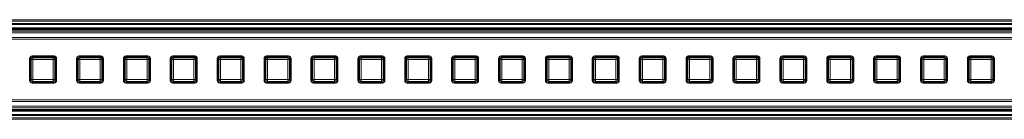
# Model space of a CAD drawing. Header units: millimetres. Extents: x -1079 to 3821, y 211 to 861.
# Tile 16 of 26: x 372 to 664, y 830 to 860. Entities that reach past the tile are written whole.
import ezdxf

# ---------------------------------------------------------------- set-up
doc = ezdxf.new("R2010")
doc.units = ezdxf.units.MM

# ---------------------------------------------------------------- blocks, each defined once
blk = doc.blocks.new('Drawing View1')
at = {"color": 7, "linetype": 'Continuous', "lineweight": 18}
for p, q in [((1850, 0.97), (50, 0.97)), ((1850, 0.58), (50, 0.58)), ((1950, -2.47), (-50, -2.47)), ((1948, -0.12), (-48, -0.12)), ((1948, -0.18), (-48, -0.18)), ((1948, -1.4), (-48, -1.4)), ((1948, -1.57), (-48, -1.57)), ((1948, -1.75), (-48, -1.75)), ((1948, -1.99), (-48, -1.99)), ((1872.41, -0.24), (27.59, -0.24)), ((1872.19, -0.46), (27.81, -0.46)), ((1950, -2.93), (-50, -2.93)), ((1950, -4.34), (-50, -4.34)), ((1950, -4.77), (-50, -4.77)), ((1077.94, -10.53), (1077.94, -17.03)), ((1078.44, -10.77), (1078.19, -10.53)), ((1078.19, -10.53), (1078.19, -17.04)), ((1078.44, -16.79), (1078.44, -10.77)), ((1078.93, -10.77), (1078.44, -10.77)), ((1085.19, -9.78), (1078.69, -9.78)), ((1078.69, -10.03), (1078.93, -10.28)), ((1085.2, -10.03), (1078.69, -10.03)), ((1078.93, -10.77), (1078.93, -10.28)), ((1078.93, -10.28), (1084.95, -10.28)), ((1084.95, -10.77), (1078.93, -10.77)), ((1078.93, -10.77), (1078.93, -16.79)), ((1084.95, -10.28), (1085.2, -10.03)), ((1084.95, -10.77), (1084.95, -10.28)), ((1084.95, -16.79), (1084.95, -10.77)), ((1084.95, -10.77), (1085.45, -10.77)), ((1085.69, -10.53), (1085.45, -10.77)), ((1085.45, -10.77), (1085.45, -16.79)), ((1085.69, -17.04), (1085.69, -10.53)), ((1085.94, -17.03), (1085.94, -10.53)), ((1091.83, -10.53), (1091.83, -17.03)), ((1092.33, -10.77), (1092.08, -10.53)), ((1092.08, -10.53), (1092.08, -17.04)), ((1092.82, -10.77), (1092.33, -10.77)), ((1092.33, -16.79), (1092.33, -10.77)), ((1099.08, -9.78), (1092.58, -9.78)), ((1092.58, -10.03), (1092.82, -10.28)), ((1099.09, -10.03), (1092.58, -10.03)), ((1092.82, -10.77), (1092.82, -10.28)), ((1092.82, -10.28), (1098.84, -10.28)), ((1098.84, -10.77), (1092.82, -10.77)), ((1092.82, -10.77), (1092.82, -16.79)), ((1098.84, -10.28), (1099.09, -10.03)), ((1098.84, -10.77), (1098.84, -10.28)), ((1098.84, -16.79), (1098.84, -10.77)), ((1098.84, -10.77), (1099.34, -10.77)), ((1099.58, -10.53), (1099.34, -10.77)), ((1099.34, -10.77), (1099.34, -16.79)), ((1099.58, -17.04), (1099.58, -10.53)), ((1099.83, -17.03), (1099.83, -10.53)), ((1105.72, -10.53), (1105.72, -17.03)), ((1106.22, -10.77), (1105.97, -10.53)), ((1105.97, -10.53), (1105.97, -17.04)), ((1106.71, -10.77), (1106.22, -10.77)), ((1106.22, -16.79), (1106.22, -10.77)), ((1112.97, -9.78), (1106.47, -9.78)), ((1106.47, -10.03), (1106.71, -10.28)), ((1112.98, -10.03), (1106.47, -10.03)), ((1106.71, -10.77), (1106.71, -10.28)), ((1106.71, -10.28), (1112.73, -10.28)), ((1106.71, -10.77), (1106.71, -16.79)), ((1112.73, -10.77), (1106.71, -10.77)), ((1112.73, -10.28), (1112.98, -10.03)), ((1112.73, -10.77), (1112.73, -10.28)), ((1112.73, -16.79), (1112.73, -10.77)), ((1112.73, -10.77), (1113.23, -10.77)), ((1113.47, -10.53), (1113.23, -10.77)), ((1113.23, -10.77), (1113.23, -16.79)), ((1113.47, -17.04), (1113.47, -10.53)), ((1113.72, -17.03), (1113.72, -10.53)), ((1119.61, -10.53), (1119.61, -17.03)), ((1120.11, -10.77), (1119.86, -10.53)), ((1119.86, -10.53), (1119.86, -17.04)), ((1120.6, -10.77), (1120.11, -10.77)), ((1120.11, -16.79), (1120.11, -10.77)), ((1126.86, -9.78), (1120.36, -9.78)), ((1120.36, -10.03), (1120.6, -10.28)), ((1126.87, -10.03), (1120.36, -10.03)), ((1120.6, -10.77), (1120.6, -10.28)), ((1120.6, -10.28), (1126.62, -10.28)), ((1126.62, -10.77), (1120.6, -10.77)), ((1120.6, -10.77), (1120.6, -16.79)), ((1126.62, -10.28), (1126.87, -10.03)), ((1126.62, -10.77), (1126.62, -10.28)), ((1126.62, -16.79), (1126.62, -10.77)), ((1126.62, -10.77), (1127.12, -10.77)), ((1127.36, -10.53), (1127.12, -10.77)), ((1127.12, -10.77), (1127.12, -16.79)), ((1127.36, -17.04), (1127.36, -10.53)), ((1127.61, -17.03), (1127.61, -10.53)), ((1133.5, -10.53), (1133.5, -17.03)), ((1133.99, -10.77), (1133.75, -10.53)), ((1133.75, -10.53), (1133.75, -17.04)), ((1133.99, -16.79), (1133.99, -10.77)), ((1134.49, -10.77), (1133.99, -10.77)), ((1140.75, -9.78), (1134.25, -9.78)), ((1134.25, -10.03), (1134.49, -10.28)), ((1140.75, -10.03), (1134.25, -10.03)), ((1134.49, -10.77), (1134.49, -10.28)), ((1134.49, -10.28), (1140.51, -10.28)), ((1134.49, -10.77), (1134.49, -16.79)), ((1140.51, -10.77), (1134.49, -10.77)), ((1140.51, -10.28), (1140.75, -10.03)), ((1140.51, -10.77), (1140.51, -10.28)), ((1140.51, -16.79), (1140.51, -10.77)), ((1140.51, -10.77), (1141.01, -10.77)), ((1141.25, -10.53), (1141.01, -10.77)), ((1141.01, -10.77), (1141.01, -16.79)), ((1141.25, -17.04), (1141.25, -10.53)), ((1141.5, -17.03), (1141.5, -10.53)), ((1147.39, -10.53), (1147.39, -17.03)), ((1147.88, -10.77), (1147.64, -10.53)), ((1147.64, -10.53), (1147.64, -17.04)), ((1147.88, -16.79), (1147.88, -10.77)), ((1148.38, -10.77), (1147.88, -10.77)), ((1148.13, -10.03), (1148.38, -10.28)), ((1154.64, -10.03), (1148.13, -10.03)), ((1154.64, -9.78), (1148.14, -9.78)), ((1148.38, -10.77), (1148.38, -10.28)), ((1148.38, -10.28), (1154.4, -10.28)), ((1154.4, -10.77), (1148.38, -10.77)), ((1148.38, -10.77), (1148.38, -16.79)), ((1154.4, -10.28), (1154.64, -10.03)), ((1154.4, -10.77), (1154.4, -10.28)), ((1154.4, -16.79), (1154.4, -10.77)), ((1154.4, -10.77), (1154.89, -10.77)), ((1155.14, -10.53), (1154.89, -10.77)), ((1154.89, -10.77), (1154.89, -16.79)), ((1155.14, -17.04), (1155.14, -10.53)), ((1155.39, -17.03), (1155.39, -10.53)), ((1161.28, -10.53), (1161.28, -17.03)), ((1161.77, -10.77), (1161.53, -10.53)), ((1161.53, -10.53), (1161.53, -17.04)), ((1161.77, -16.79), (1161.77, -10.77)), ((1162.27, -10.77), (1161.77, -10.77)), ((1162.02, -10.03), (1162.27, -10.28)), ((1168.53, -10.03), (1162.02, -10.03)), ((1168.53, -9.78), (1162.03, -9.78)), ((1162.27, -10.77), (1162.27, -10.28)), ((1162.27, -10.28), (1168.29, -10.28)), ((1168.29, -10.77), (1162.27, -10.77)), ((1162.27, -10.77), (1162.27, -16.79)), ((1168.29, -10.28), (1168.53, -10.03)), ((1168.29, -10.77), (1168.29, -10.28)), ((1168.29, -16.79), (1168.29, -10.77)), ((1168.29, -10.77), (1168.78, -10.77)), ((1169.03, -10.53), (1168.78, -10.77)), ((1168.78, -10.77), (1168.78, -16.79)), ((1169.03, -17.04), (1169.03, -10.53)), ((1169.28, -17.03), (1169.28, -10.53)), ((1175.17, -10.53), (1175.17, -17.03)), ((1175.66, -10.77), (1175.42, -10.53)), ((1175.42, -10.53), (1175.42, -17.04)), ((1176.16, -10.77), (1175.66, -10.77)), ((1175.66, -16.79), (1175.66, -10.77)), ((1175.91, -10.03), (1176.16, -10.28)), ((1182.42, -10.03), (1175.91, -10.03)), ((1182.42, -9.78), (1175.92, -9.78)), ((1176.16, -10.77), (1176.16, -10.28)), ((1176.16, -10.28), (1182.18, -10.28)), ((1182.18, -10.77), (1176.16, -10.77)), ((1176.16, -10.77), (1176.16, -16.79)), ((1182.18, -10.28), (1182.42, -10.03)), ((1182.18, -10.77), (1182.18, -10.28)), ((1182.18, -16.79), (1182.18, -10.77)), ((1182.18, -10.77), (1182.67, -10.77)), ((1182.92, -10.53), (1182.67, -10.77)), ((1182.67, -10.77), (1182.67, -16.79)), ((1182.92, -17.04), (1182.92, -10.53)), ((1183.17, -17.03), (1183.17, -10.53)), ((1189.06, -10.53), (1189.06, -17.03)), ((1189.55, -10.77), (1189.31, -10.53)), ((1189.31, -10.53), (1189.31, -17.04)), ((1189.55, -16.79), (1189.55, -10.77)), ((1190.05, -10.77), (1189.55, -10.77)), ((1189.8, -10.03), (1190.05, -10.28)), ((1196.31, -10.03), (1189.8, -10.03)), ((1196.31, -9.78), (1189.81, -9.78)), ((1190.05, -10.77), (1190.05, -10.28)), ((1190.05, -10.28), (1196.07, -10.28)), ((1190.05, -10.77), (1190.05, -16.79)), ((1196.07, -10.77), (1190.05, -10.77)), ((1196.07, -10.28), (1196.31, -10.03)), ((1196.07, -10.77), (1196.07, -10.28)), ((1196.07, -16.79), (1196.07, -10.77)), ((1196.07, -10.77), (1196.56, -10.77)), ((1196.81, -10.53), (1196.56, -10.77)), ((1196.56, -10.77), (1196.56, -16.79)), ((1196.81, -17.04), (1196.81, -10.53)), ((1197.06, -17.03), (1197.06, -10.53)), ((1202.94, -10.53), (1202.94, -17.03)), ((1203.44, -10.77), (1203.19, -10.53)), ((1203.19, -10.53), (1203.19, -17.04)), ((1203.44, -16.79), (1203.44, -10.77)), ((1203.93, -10.77), (1203.44, -10.77)), ((1210.19, -9.78), (1203.69, -9.78)), ((1203.69, -10.03), (1203.93, -10.28)), ((1210.2, -10.03), (1203.69, -10.03)), ((1203.93, -10.77), (1203.93, -10.28)), ((1203.93, -10.28), (1209.95, -10.28)), ((1203.93, -10.77), (1203.93, -16.79)), ((1209.95, -10.77), (1203.93, -10.77)), ((1209.95, -10.28), (1210.2, -10.03)), ((1209.95, -10.77), (1209.95, -10.28)), ((1209.95, -16.79), (1209.95, -10.77)), ((1209.95, -10.77), (1210.45, -10.77)), ((1210.69, -10.53), (1210.45, -10.77)), ((1210.45, -10.77), (1210.45, -16.79)), ((1210.69, -17.04), (1210.69, -10.53)), ((1210.94, -17.03), (1210.94, -10.53)), ((1216.83, -10.53), (1216.83, -17.03)), ((1217.33, -10.77), (1217.08, -10.53)), ((1217.08, -10.53), (1217.08, -17.04)), ((1217.82, -10.77), (1217.33, -10.77)), ((1217.33, -16.79), (1217.33, -10.77)), ((1224.08, -9.78), (1217.58, -9.78)), ((1217.58, -10.03), (1217.82, -10.28)), ((1224.09, -10.03), (1217.58, -10.03)), ((1217.82, -10.77), (1217.82, -10.28)), ((1217.82, -10.28), (1223.84, -10.28)), ((1223.84, -10.77), (1217.82, -10.77)), ((1217.82, -10.77), (1217.82, -16.79)), ((1223.84, -10.28), (1224.09, -10.03)), ((1223.84, -10.77), (1223.84, -10.28)), ((1223.84, -16.79), (1223.84, -10.77)), ((1223.84, -10.77), (1224.34, -10.77)), ((1224.58, -10.53), (1224.34, -10.77)), ((1224.34, -10.77), (1224.34, -16.79)), ((1224.58, -17.04), (1224.58, -10.53)), ((1224.83, -17.03), (1224.83, -10.53)), ((1230.72, -10.53), (1230.72, -17.03)), ((1231.22, -10.77), (1230.97, -10.53)), ((1230.97, -10.53), (1230.97, -17.04)), ((1231.22, -16.79), (1231.22, -10.77)), ((1231.71, -10.77), (1231.22, -10.77)), ((1237.97, -9.78), (1231.47, -9.78)), ((1231.47, -10.03), (1231.71, -10.28)), ((1237.98, -10.03), (1231.47, -10.03)), ((1231.71, -10.77), (1231.71, -10.28)), ((1231.71, -10.28), (1237.73, -10.28)), ((1237.73, -10.77), (1231.71, -10.77)), ((1231.71, -10.77), (1231.71, -16.79)), ((1237.73, -10.28), (1237.98, -10.03)), ((1237.73, -10.77), (1237.73, -10.28)), ((1237.73, -16.79), (1237.73, -10.77)), ((1237.73, -10.77), (1238.23, -10.77)), ((1238.47, -10.53), (1238.23, -10.77)), ((1238.23, -10.77), (1238.23, -16.79)), ((1238.47, -17.04), (1238.47, -10.53)), ((1238.72, -17.03), (1238.72, -10.53)), ((1244.61, -10.53), (1244.61, -17.03)), ((1245.11, -10.77), (1244.86, -10.53)), ((1244.86, -10.53), (1244.86, -17.04)), ((1245.11, -16.79), (1245.11, -10.77)), ((1245.6, -10.77), (1245.11, -10.77)), ((1251.86, -9.78), (1245.36, -9.78)), ((1245.36, -10.03), (1245.6, -10.28)), ((1251.87, -10.03), (1245.36, -10.03)), ((1245.6, -10.77), (1245.6, -10.28)), ((1245.6, -10.28), (1251.62, -10.28)), ((1245.6, -10.77), (1245.6, -16.79)), ((1251.62, -10.77), (1245.6, -10.77)), ((1251.62, -10.28), (1251.87, -10.03)), ((1251.62, -10.77), (1251.62, -10.28)), ((1251.62, -16.79), (1251.62, -10.77)), ((1251.62, -10.77), (1252.12, -10.77)), ((1252.36, -10.53), (1252.12, -10.77)), ((1252.12, -10.77), (1252.12, -16.79)), ((1252.36, -17.04), (1252.36, -10.53)), ((1252.61, -17.03), (1252.61, -10.53)), ((1258.5, -10.53), (1258.5, -17.03)), ((1258.99, -10.77), (1258.75, -10.53)), ((1258.75, -10.53), (1258.75, -17.04)), ((1258.99, -16.79), (1258.99, -10.77)), ((1259.49, -10.77), (1258.99, -10.77)), ((1265.75, -9.78), (1259.25, -9.78)), ((1259.25, -10.03), (1259.49, -10.28)), ((1265.75, -10.03), (1259.25, -10.03)), ((1259.49, -10.77), (1259.49, -10.28)), ((1259.49, -10.28), (1265.51, -10.28)), ((1265.51, -10.77), (1259.49, -10.77)), ((1259.49, -10.77), (1259.49, -16.79)), ((1265.51, -10.28), (1265.75, -10.03)), ((1265.51, -10.77), (1265.51, -10.28)), ((1265.51, -16.79), (1265.51, -10.77)), ((1265.51, -10.77), (1266.01, -10.77)), ((1266.25, -10.53), (1266.01, -10.77)), ((1266.01, -10.77), (1266.01, -16.79)), ((1266.25, -17.04), (1266.25, -10.53)), ((1266.5, -17.03), (1266.5, -10.53)), ((1272.39, -10.53), (1272.39, -17.03)), ((1272.88, -10.77), (1272.64, -10.53)), ((1272.64, -10.53), (1272.64, -17.04)), ((1272.88, -16.79), (1272.88, -10.77)), ((1273.38, -10.77), (1272.88, -10.77)), ((1273.13, -10.03), (1273.38, -10.28)), ((1279.64, -10.03), (1273.13, -10.03)), ((1279.64, -9.78), (1273.14, -9.78)), ((1273.38, -10.77), (1273.38, -10.28)), ((1273.38, -10.28), (1279.4, -10.28)), ((1279.4, -10.77), (1273.38, -10.77)), ((1273.38, -10.77), (1273.38, -16.79)), ((1279.4, -10.28), (1279.64, -10.03)), ((1279.4, -10.77), (1279.4, -10.28)), ((1279.4, -16.79), (1279.4, -10.77)), ((1279.4, -10.77), (1279.89, -10.77)), ((1280.14, -10.53), (1279.89, -10.77)), ((1279.89, -10.77), (1279.89, -16.79)), ((1280.14, -17.04), (1280.14, -10.53)), ((1280.39, -17.03), (1280.39, -10.53)), ((1286.28, -10.53), (1286.28, -17.03)), ((1286.77, -10.77), (1286.53, -10.53)), ((1286.53, -10.53), (1286.53, -17.04)), ((1286.77, -16.79), (1286.77, -10.77)), ((1287.27, -10.77), (1286.77, -10.77)), ((1287.02, -10.03), (1287.27, -10.28)), ((1293.53, -10.03), (1287.02, -10.03)), ((1293.53, -9.78), (1287.03, -9.78)), ((1287.27, -10.77), (1287.27, -10.28)), ((1287.27, -10.28), (1293.29, -10.28)), ((1287.27, -10.77), (1287.27, -16.79)), ((1293.29, -10.77), (1287.27, -10.77)), ((1293.29, -10.28), (1293.53, -10.03)), ((1293.29, -10.77), (1293.29, -10.28)), ((1293.29, -16.79), (1293.29, -10.77)), ((1293.29, -10.77), (1293.78, -10.77)), ((1294.03, -10.53), (1293.78, -10.77)), ((1293.78, -10.77), (1293.78, -16.79)), ((1294.03, -17.04), (1294.03, -10.53)), ((1294.28, -17.03), (1294.28, -10.53)), ((1300.17, -10.53), (1300.17, -17.03)), ((1300.66, -10.77), (1300.42, -10.53)), ((1300.42, -10.53), (1300.42, -17.04)), ((1300.66, -16.79), (1300.66, -10.77)), ((1301.16, -10.77), (1300.66, -10.77)), ((1300.91, -10.03), (1301.16, -10.28)), ((1307.42, -10.03), (1300.91, -10.03)), ((1307.42, -9.78), (1300.92, -9.78)), ((1301.16, -10.77), (1301.16, -10.28)), ((1301.16, -10.28), (1307.18, -10.28)), ((1307.18, -10.77), (1301.16, -10.77)), ((1301.16, -10.77), (1301.16, -16.79)), ((1307.18, -10.28), (1307.42, -10.03)), ((1307.18, -10.77), (1307.18, -10.28)), ((1307.18, -16.79), (1307.18, -10.77)), ((1307.18, -10.77), (1307.67, -10.77)), ((1307.92, -10.53), (1307.67, -10.77)), ((1307.67, -10.77), (1307.67, -16.79)), ((1307.92, -17.04), (1307.92, -10.53)), ((1308.17, -17.03), (1308.17, -10.53)), ((1314.06, -10.53), (1314.06, -17.03)), ((1314.55, -10.77), (1314.31, -10.53)), ((1314.31, -10.53), (1314.31, -17.04)), ((1315.05, -10.77), (1314.55, -10.77)), ((1314.55, -16.79), (1314.55, -10.77)), ((1314.8, -10.03), (1315.05, -10.28)), ((1321.31, -10.03), (1314.8, -10.03)), ((1321.31, -9.78), (1314.81, -9.78)), ((1315.05, -10.77), (1315.05, -10.28)), ((1315.05, -10.28), (1321.07, -10.28)), ((1315.05, -10.77), (1315.05, -16.79)), ((1321.07, -10.77), (1315.05, -10.77)), ((1321.07, -10.28), (1321.31, -10.03)), ((1321.07, -10.77), (1321.07, -10.28)), ((1321.07, -16.79), (1321.07, -10.77)), ((1321.07, -10.77), (1321.56, -10.77)), ((1321.81, -10.53), (1321.56, -10.77)), ((1321.56, -10.77), (1321.56, -16.79)), ((1321.81, -17.04), (1321.81, -10.53)), ((1322.06, -17.03), (1322.06, -10.53)), ((1327.94, -10.53), (1327.94, -17.03)), ((1328.44, -10.77), (1328.19, -10.53)), ((1328.19, -10.53), (1328.19, -17.04)), ((1328.93, -10.77), (1328.44, -10.77)), ((1328.44, -16.79), (1328.44, -10.77)), ((1335.19, -9.78), (1328.69, -9.78)), ((1328.69, -10.03), (1328.93, -10.28)), ((1335.2, -10.03), (1328.69, -10.03)), ((1328.93, -10.77), (1328.93, -10.28)), ((1328.93, -10.28), (1334.95, -10.28)), ((1328.93, -10.77), (1328.93, -16.79)), ((1334.95, -10.77), (1328.93, -10.77)), ((1334.95, -10.28), (1335.2, -10.03)), ((1334.95, -10.77), (1334.95, -10.28)), ((1334.95, -16.79), (1334.95, -10.77)), ((1334.95, -10.77), (1335.45, -10.77)), ((1335.69, -10.53), (1335.45, -10.77)), ((1335.45, -10.77), (1335.45, -16.79)), ((1335.69, -17.04), (1335.69, -10.53)), ((1335.94, -17.03), (1335.94, -10.53)), ((1341.83, -10.53), (1341.83, -17.03)), ((1342.33, -10.77), (1342.08, -10.53)), ((1342.08, -10.53), (1342.08, -17.04)), ((1342.33, -16.79), (1342.33, -10.77)), ((1342.82, -10.77), (1342.33, -10.77)), ((1349.08, -9.78), (1342.58, -9.78)), ((1342.58, -10.03), (1342.82, -10.28)), ((1349.09, -10.03), (1342.58, -10.03)), ((1342.82, -10.77), (1342.82, -10.28)), ((1342.82, -10.28), (1348.84, -10.28)), ((1348.84, -10.77), (1342.82, -10.77)), ((1342.82, -10.77), (1342.82, -16.79)), ((1348.84, -10.28), (1349.09, -10.03)), ((1348.84, -10.77), (1348.84, -10.28)), ((1348.84, -16.79), (1348.84, -10.77)), ((1348.84, -10.77), (1349.34, -10.77)), ((1349.58, -10.53), (1349.34, -10.77)), ((1349.34, -10.77), (1349.34, -16.79)), ((1349.58, -17.04), (1349.58, -10.53)), ((1349.83, -17.03), (1349.83, -10.53)), ((1355.72, -10.53), (1355.72, -17.03)), ((1356.22, -10.77), (1355.97, -10.53)), ((1355.97, -10.53), (1355.97, -17.04)), ((1356.22, -16.79), (1356.22, -10.77)), ((1356.71, -10.77), (1356.22, -10.77)), ((1362.97, -9.78), (1356.47, -9.78)), ((1356.47, -10.03), (1356.71, -10.28)), ((1362.98, -10.03), (1356.47, -10.03)), ((1356.71, -10.77), (1356.71, -10.28)), ((1356.71, -10.28), (1362.73, -10.28)), ((1362.73, -10.77), (1356.71, -10.77)), ((1356.71, -10.77), (1356.71, -16.79)), ((1362.73, -10.28), (1362.98, -10.03)), ((1362.73, -10.77), (1362.73, -10.28)), ((1362.73, -16.79), (1362.73, -10.77)), ((1362.73, -10.77), (1363.23, -10.77)), ((1363.47, -10.53), (1363.23, -10.77)), ((1363.23, -10.77), (1363.23, -16.79)), ((1363.47, -17.04), (1363.47, -10.53)), ((1363.72, -17.03), (1363.72, -10.53)), ((1078.19, -17.04), (1078.44, -16.79)), ((1078.44, -16.79), (1078.93, -16.79)), ((1078.93, -17.29), (1078.69, -17.53)), ((1078.93, -17.29), (1078.93, -16.79)), ((1078.93, -16.79), (1084.95, -16.79)), ((1084.95, -17.29), (1078.93, -17.29)), ((1084.95, -17.29), (1084.95, -16.79)), ((1085.45, -16.79), (1084.95, -16.79)), ((1085.2, -17.53), (1084.95, -17.29)), ((1085.45, -16.79), (1085.69, -17.04)), ((1092.08, -17.04), (1092.33, -16.79)), ((1092.33, -16.79), (1092.82, -16.79)), ((1092.82, -17.29), (1092.58, -17.53)), ((1092.82, -17.29), (1092.82, -16.79)), ((1092.82, -16.79), (1098.84, -16.79)), ((1098.84, -17.29), (1092.82, -17.29)), ((1098.84, -17.29), (1098.84, -16.79)), ((1099.34, -16.79), (1098.84, -16.79)), ((1099.09, -17.53), (1098.84, -17.29)), ((1099.34, -16.79), (1099.58, -17.04)), ((1105.97, -17.04), (1106.22, -16.79)), ((1106.22, -16.79), (1106.71, -16.79)), ((1106.71, -17.29), (1106.47, -17.53)), ((1106.71, -16.79), (1112.73, -16.79)), ((1106.71, -17.29), (1106.71, -16.79)), ((1112.73, -17.29), (1106.71, -17.29)), ((1112.73, -17.29), (1112.73, -16.79)), ((1113.23, -16.79), (1112.73, -16.79)), ((1112.98, -17.53), (1112.73, -17.29)), ((1113.23, -16.79), (1113.47, -17.04)), ((1119.86, -17.04), (1120.11, -16.79)), ((1120.11, -16.79), (1120.6, -16.79)), ((1120.6, -17.29), (1120.36, -17.53)), ((1120.6, -16.79), (1126.62, -16.79)), ((1120.6, -17.29), (1120.6, -16.79)), ((1126.62, -17.29), (1120.6, -17.29)), ((1126.62, -17.29), (1126.62, -16.79)), ((1127.12, -16.79), (1126.62, -16.79)), ((1126.87, -17.53), (1126.62, -17.29)), ((1127.12, -16.79), (1127.36, -17.04)), ((1133.75, -17.04), (1133.99, -16.79)), ((1133.99, -16.79), (1134.49, -16.79)), ((1134.49, -17.29), (1134.25, -17.53)), ((1134.49, -17.29), (1134.49, -16.79)), ((1134.49, -16.79), (1140.51, -16.79)), ((1140.51, -17.29), (1134.49, -17.29)), ((1141.01, -16.79), (1140.51, -16.79)), ((1140.51, -17.29), (1140.51, -16.79)), ((1140.75, -17.53), (1140.51, -17.29)), ((1141.01, -16.79), (1141.25, -17.04)), ((1147.64, -17.04), (1147.88, -16.79)), ((1147.88, -16.79), (1148.38, -16.79)), ((1148.38, -17.29), (1148.13, -17.53)), ((1148.38, -16.79), (1154.4, -16.79)), ((1148.38, -17.29), (1148.38, -16.79)), ((1154.4, -17.29), (1148.38, -17.29)), ((1154.89, -16.79), (1154.4, -16.79)), ((1154.4, -17.29), (1154.4, -16.79)), ((1154.64, -17.53), (1154.4, -17.29)), ((1154.89, -16.79), (1155.14, -17.04)), ((1161.53, -17.04), (1161.77, -16.79)), ((1161.77, -16.79), (1162.27, -16.79)), ((1162.27, -17.29), (1162.02, -17.53)), ((1162.27, -17.29), (1162.27, -16.79)), ((1162.27, -16.79), (1168.29, -16.79)), ((1168.29, -17.29), (1162.27, -17.29)), ((1168.29, -17.29), (1168.29, -16.79)), ((1168.78, -16.79), (1168.29, -16.79)), ((1168.53, -17.53), (1168.29, -17.29)), ((1168.78, -16.79), (1169.03, -17.04)), ((1175.42, -17.04), (1175.66, -16.79)), ((1175.66, -16.79), (1176.16, -16.79)), ((1176.16, -17.29), (1175.91, -17.53)), ((1176.16, -17.29), (1176.16, -16.79)), ((1176.16, -16.79), (1182.18, -16.79)), ((1182.18, -17.29), (1176.16, -17.29)), ((1182.67, -16.79), (1182.18, -16.79)), ((1182.18, -17.29), (1182.18, -16.79)), ((1182.42, -17.53), (1182.18, -17.29)), ((1182.67, -16.79), (1182.92, -17.04)), ((1189.31, -17.04), (1189.55, -16.79)), ((1189.55, -16.79), (1190.05, -16.79)), ((1190.05, -17.29), (1189.8, -17.53)), ((1190.05, -17.29), (1190.05, -16.79)), ((1190.05, -16.79), (1196.07, -16.79)), ((1196.07, -17.29), (1190.05, -17.29)), ((1196.07, -17.29), (1196.07, -16.79)), ((1196.56, -16.79), (1196.07, -16.79)), ((1196.31, -17.53), (1196.07, -17.29)), ((1196.56, -16.79), (1196.81, -17.04)), ((1203.19, -17.04), (1203.44, -16.79)), ((1203.44, -16.79), (1203.93, -16.79)), ((1203.93, -17.29), (1203.69, -17.53)), ((1203.93, -17.29), (1203.93, -16.79)), ((1203.93, -16.79), (1209.95, -16.79)), ((1209.95, -17.29), (1203.93, -17.29)), ((1209.95, -17.29), (1209.95, -16.79)), ((1210.45, -16.79), (1209.95, -16.79)), ((1210.2, -17.53), (1209.95, -17.29)), ((1210.45, -16.79), (1210.69, -17.04)), ((1217.08, -17.04), (1217.33, -16.79)), ((1217.33, -16.79), (1217.82, -16.79)), ((1217.82, -17.29), (1217.58, -17.53)), ((1217.82, -17.29), (1217.82, -16.79)), ((1217.82, -16.79), (1223.84, -16.79)), ((1223.84, -17.29), (1217.82, -17.29)), ((1223.84, -17.29), (1223.84, -16.79)), ((1224.34, -16.79), (1223.84, -16.79)), ((1224.09, -17.53), (1223.84, -17.29)), ((1224.34, -16.79), (1224.58, -17.04)), ((1230.97, -17.04), (1231.22, -16.79)), ((1231.22, -16.79), (1231.71, -16.79)), ((1231.71, -17.29), (1231.47, -17.53)), ((1231.71, -16.79), (1237.73, -16.79)), ((1231.71, -17.29), (1231.71, -16.79)), ((1237.73, -17.29), (1231.71, -17.29)), ((1238.23, -16.79), (1237.73, -16.79)), ((1237.73, -17.29), (1237.73, -16.79)), ((1237.98, -17.53), (1237.73, -17.29)), ((1238.23, -16.79), (1238.47, -17.04)), ((1244.86, -17.04), (1245.11, -16.79)), ((1245.11, -16.79), (1245.6, -16.79)), ((1245.6, -17.29), (1245.36, -17.53)), ((1245.6, -17.29), (1245.6, -16.79)), ((1245.6, -16.79), (1251.62, -16.79)), ((1251.62, -17.29), (1245.6, -17.29)), ((1252.12, -16.79), (1251.62, -16.79)), ((1251.62, -17.29), (1251.62, -16.79)), ((1251.87, -17.53), (1251.62, -17.29)), ((1252.12, -16.79), (1252.36, -17.04)), ((1258.75, -17.04), (1258.99, -16.79)), ((1258.99, -16.79), (1259.49, -16.79)), ((1259.49, -17.29), (1259.25, -17.53)), ((1259.49, -17.29), (1259.49, -16.79)), ((1259.49, -16.79), (1265.51, -16.79)), ((1265.51, -17.29), (1259.49, -17.29)), ((1266.01, -16.79), (1265.51, -16.79)), ((1265.51, -17.29), (1265.51, -16.79)), ((1265.75, -17.53), (1265.51, -17.29)), ((1266.01, -16.79), (1266.25, -17.04)), ((1272.64, -17.04), (1272.88, -16.79)), ((1272.88, -16.79), (1273.38, -16.79)), ((1273.38, -17.29), (1273.13, -17.53)), ((1273.38, -16.79), (1279.4, -16.79)), ((1273.38, -17.29), (1273.38, -16.79)), ((1279.4, -17.29), (1273.38, -17.29)), ((1279.89, -16.79), (1279.4, -16.79)), ((1279.4, -17.29), (1279.4, -16.79)), ((1279.64, -17.53), (1279.4, -17.29)), ((1279.89, -16.79), (1280.14, -17.04)), ((1286.53, -17.04), (1286.77, -16.79)), ((1286.77, -16.79), (1287.27, -16.79)), ((1287.27, -17.29), (1287.02, -17.53)), ((1287.27, -17.29), (1287.27, -16.79)), ((1287.27, -16.79), (1293.29, -16.79)), ((1293.29, -17.29), (1287.27, -17.29)), ((1293.29, -17.29), (1293.29, -16.79)), ((1293.78, -16.79), (1293.29, -16.79)), ((1293.53, -17.53), (1293.29, -17.29)), ((1293.78, -16.79), (1294.03, -17.04)), ((1300.42, -17.04), (1300.66, -16.79)), ((1300.66, -16.79), (1301.16, -16.79)), ((1301.16, -17.29), (1300.91, -17.53)), ((1301.16, -16.79), (1307.18, -16.79)), ((1301.16, -17.29), (1301.16, -16.79)), ((1307.18, -17.29), (1301.16, -17.29)), ((1307.18, -17.29), (1307.18, -16.79)), ((1307.67, -16.79), (1307.18, -16.79)), ((1307.42, -17.53), (1307.18, -17.29)), ((1307.67, -16.79), (1307.92, -17.04)), ((1314.31, -17.04), (1314.55, -16.79)), ((1314.55, -16.79), (1315.05, -16.79)), ((1315.05, -17.29), (1314.8, -17.53)), ((1315.05, -16.79), (1321.07, -16.79)), ((1315.05, -17.29), (1315.05, -16.79)), ((1321.07, -17.29), (1315.05, -17.29)), ((1321.07, -17.29), (1321.07, -16.79)), ((1321.56, -16.79), (1321.07, -16.79)), ((1321.31, -17.53), (1321.07, -17.29)), ((1321.56, -16.79), (1321.81, -17.04)), ((1328.19, -17.04), (1328.44, -16.79)), ((1328.44, -16.79), (1328.93, -16.79)), ((1328.93, -17.29), (1328.69, -17.53)), ((1328.93, -17.29), (1328.93, -16.79)), ((1328.93, -16.79), (1334.95, -16.79)), ((1334.95, -17.29), (1328.93, -17.29)), ((1335.45, -16.79), (1334.95, -16.79)), ((1334.95, -17.29), (1334.95, -16.79)), ((1335.2, -17.53), (1334.95, -17.29)), ((1335.45, -16.79), (1335.69, -17.04)), ((1342.08, -17.04), (1342.33, -16.79)), ((1342.33, -16.79), (1342.82, -16.79)), ((1342.82, -17.29), (1342.58, -17.53)), ((1342.82, -17.29), (1342.82, -16.79)), ((1342.82, -16.79), (1348.84, -16.79)), ((1348.84, -17.29), (1342.82, -17.29)), ((1349.34, -16.79), (1348.84, -16.79)), ((1348.84, -17.29), (1348.84, -16.79)), ((1349.09, -17.53), (1348.84, -17.29)), ((1349.34, -16.79), (1349.58, -17.04)), ((1355.97, -17.04), (1356.22, -16.79)), ((1356.22, -16.79), (1356.71, -16.79)), ((1356.71, -17.29), (1356.47, -17.53)), ((1356.71, -17.29), (1356.71, -16.79)), ((1356.71, -16.79), (1362.73, -16.79)), ((1362.73, -17.29), (1356.71, -17.29)), ((1363.23, -16.79), (1362.73, -16.79)), ((1362.73, -17.29), (1362.73, -16.79)), ((1362.98, -17.53), (1362.73, -17.29)), ((1363.23, -16.79), (1363.47, -17.04)), ((1078.69, -17.53), (1085.2, -17.53)), ((1078.69, -17.78), (1085.19, -17.78)), ((1092.58, -17.53), (1099.09, -17.53)), ((1092.58, -17.78), (1099.08, -17.78)), ((1106.47, -17.53), (1112.98, -17.53)), ((1106.47, -17.78), (1112.97, -17.78)), ((1120.36, -17.53), (1126.87, -17.53)), ((1120.36, -17.78), (1126.86, -17.78)), ((1134.25, -17.53), (1140.75, -17.53)), ((1134.25, -17.78), (1140.75, -17.78)), ((1148.13, -17.53), (1154.64, -17.53)), ((1148.14, -17.78), (1154.64, -17.78)), ((1162.02, -17.53), (1168.53, -17.53)), ((1162.03, -17.78), (1168.53, -17.78)), ((1175.91, -17.53), (1182.42, -17.53)), ((1175.92, -17.78), (1182.42, -17.78)), ((1189.8, -17.53), (1196.31, -17.53)), ((1189.81, -17.78), (1196.31, -17.78)), ((1203.69, -17.53), (1210.2, -17.53)), ((1203.69, -17.78), (1210.19, -17.78)), ((1217.58, -17.53), (1224.09, -17.53)), ((1217.58, -17.78), (1224.08, -17.78)), ((1231.47, -17.53), (1237.98, -17.53)), ((1231.47, -17.78), (1237.97, -17.78)), ((1245.36, -17.53), (1251.87, -17.53)), ((1245.36, -17.78), (1251.86, -17.78)), ((1259.25, -17.53), (1265.75, -17.53)), ((1259.25, -17.78), (1265.75, -17.78)), ((1273.13, -17.53), (1279.64, -17.53)), ((1273.14, -17.78), (1279.64, -17.78)), ((1287.02, -17.53), (1293.53, -17.53)), ((1287.03, -17.78), (1293.53, -17.78)), ((1300.91, -17.53), (1307.42, -17.53)), ((1300.92, -17.78), (1307.42, -17.78)), ((1314.8, -17.53), (1321.31, -17.53)), ((1314.81, -17.78), (1321.31, -17.78)), ((1328.69, -17.53), (1335.2, -17.53)), ((1328.69, -17.78), (1335.19, -17.78)), ((1342.58, -17.53), (1349.09, -17.53)), ((1342.58, -17.78), (1349.08, -17.78)), ((1356.47, -17.53), (1362.98, -17.53)), ((1356.47, -17.78), (1362.97, -17.78)), ((1950, -22.79), (-50, -22.79)), ((1950, -23.23), (-50, -23.23)), ((1950, -24.64), (-50, -24.64)), ((1950, -25.1), (-50, -25.1)), ((1948, -25.58), (-48, -25.58)), ((-48, -25.82), (1948, -25.82)), ((-48, -26), (1948, -26)), ((-48, -26.17), (1948, -26.17)), ((-48, -27.39), (1948, -27.39)), ((-48, -27.45), (1948, -27.45)), ((27.59, -27.32), (1872.41, -27.32)), ((1872.19, -27.11), (27.81, -27.11)), ((1850, -28.14), (50, -28.14)), ((1850, -28.54), (50, -28.54))]:
    blk.add_line(p, q, dxfattribs=at)
for centre, radius, start, end in [((1078.69, -10.53), 0.75, 90, 180), ((1078.94, -10.78), 0.505, 91.0689, 178.9311), ((1084.94, -10.78), 0.505, 1.0689, 88.9311), ((1085.19, -10.53), 0.75, 0, 90), ((1092.58, -10.53), 0.75, 90, 180), ((1092.83, -10.78), 0.505, 91.0689, 178.9311), ((1098.83, -10.78), 0.505, 1.0689, 88.9311), ((1099.08, -10.53), 0.75, 0, 90), ((1106.47, -10.53), 0.75, 90, 180), ((1106.72, -10.78), 0.505, 91.0689, 178.9311), ((1112.72, -10.78), 0.505, 1.0689, 88.9311), ((1112.97, -10.53), 0.75, 0, 90), ((1120.36, -10.53), 0.75, 90, 180), ((1120.61, -10.78), 0.505, 91.0689, 178.9311), ((1126.61, -10.78), 0.505, 1.0689, 88.9311), ((1126.86, -10.53), 0.75, 0, 90), ((1134.25, -10.53), 0.75, 90, 180), ((1134.5, -10.78), 0.505, 91.0689, 178.9311), ((1140.5, -10.78), 0.505, 1.0689, 88.9311), ((1140.75, -10.53), 0.75, 0, 90), ((1148.14, -10.53), 0.75, 90, 180), ((1148.39, -10.78), 0.505, 91.0689, 178.9311), ((1154.39, -10.78), 0.505, 1.0689, 88.9311), ((1154.64, -10.53), 0.75, 0, 90), ((1162.03, -10.53), 0.75, 90, 180), ((1162.28, -10.78), 0.505, 91.0689, 178.9311), ((1168.28, -10.78), 0.505, 1.0689, 88.9311), ((1168.53, -10.53), 0.75, 0, 90), ((1175.92, -10.53), 0.75, 90, 180), ((1176.17, -10.78), 0.505, 91.0689, 178.9311), ((1182.17, -10.78), 0.505, 1.0689, 88.9311), ((1182.42, -10.53), 0.75, 0, 90), ((1189.81, -10.53), 0.75, 90, 180), ((1190.06, -10.78), 0.505, 91.0689, 178.9311), ((1196.06, -10.78), 0.505, 1.0689, 88.9311), ((1196.31, -10.53), 0.75, 0, 90), ((1203.69, -10.53), 0.75, 90, 180), ((1203.94, -10.78), 0.505, 91.0689, 178.9311), ((1209.94, -10.78), 0.505, 1.0689, 88.9311), ((1210.19, -10.53), 0.75, 0, 90), ((1217.58, -10.53), 0.75, 90, 180), ((1217.83, -10.78), 0.505, 91.0689, 178.9311), ((1223.83, -10.78), 0.505, 1.0689, 88.9311), ((1224.08, -10.53), 0.75, 0, 90), ((1231.47, -10.53), 0.75, 90, 180), ((1231.72, -10.78), 0.505, 91.0689, 178.9311), ((1237.72, -10.78), 0.505, 1.0689, 88.9311), ((1237.97, -10.53), 0.75, 0, 90), ((1245.36, -10.53), 0.75, 90, 180), ((1245.61, -10.78), 0.505, 91.0689, 178.9311), ((1251.61, -10.78), 0.505, 1.0689, 88.9311), ((1251.86, -10.53), 0.75, 0, 90), ((1259.25, -10.53), 0.75, 90, 180), ((1259.5, -10.78), 0.505, 91.0689, 178.9311), ((1265.5, -10.78), 0.505, 1.0689, 88.9311), ((1265.75, -10.53), 0.75, 0, 90), ((1273.14, -10.53), 0.75, 90, 180), ((1273.39, -10.78), 0.505, 91.0689, 178.9311), ((1279.39, -10.78), 0.505, 1.0689, 88.9311), ((1279.64, -10.53), 0.75, 0, 90), ((1287.03, -10.53), 0.75, 90, 180), ((1287.28, -10.78), 0.505, 91.0689, 178.9311), ((1293.28, -10.78), 0.505, 1.0689, 88.9311), ((1293.53, -10.53), 0.75, 0, 90), ((1300.92, -10.53), 0.75, 90, 180), ((1301.17, -10.78), 0.505, 91.0689, 178.9311), ((1307.17, -10.78), 0.505, 1.0689, 88.9311), ((1307.42, -10.53), 0.75, 0, 90), ((1314.81, -10.53), 0.75, 90, 180), ((1315.06, -10.78), 0.505, 91.0689, 178.9311), ((1321.06, -10.78), 0.505, 1.0689, 88.9311), ((1321.31, -10.53), 0.75, 0, 90), ((1328.69, -10.53), 0.75, 90, 180), ((1328.94, -10.78), 0.505, 91.0689, 178.9311), ((1334.94, -10.78), 0.505, 1.0689, 88.9311), ((1335.19, -10.53), 0.75, 0, 90), ((1342.58, -10.53), 0.75, 90, 180), ((1342.83, -10.78), 0.505, 91.0689, 178.9311), ((1348.83, -10.78), 0.505, 1.0689, 88.9311), ((1349.08, -10.53), 0.75, 0, 90), ((1356.47, -10.53), 0.75, 90, 180), ((1356.72, -10.78), 0.505, 91.0689, 178.9311), ((1362.72, -10.78), 0.505, 1.0689, 88.9311), ((1362.97, -10.53), 0.75, 0, 90), ((1078.69, -17.03), 0.75, 180, 270), ((1078.94, -16.78), 0.505, 181.0689, 268.9311), ((1084.94, -16.78), 0.505, 271.0689, 358.9311), ((1085.19, -17.03), 0.75, 270, 0), ((1092.58, -17.03), 0.75, 180, 270), ((1092.83, -16.78), 0.505, 181.0689, 268.9311), ((1098.83, -16.78), 0.505, 271.0689, 358.9311), ((1099.08, -17.03), 0.75, 270, 0), ((1106.47, -17.03), 0.75, 180, 270), ((1106.72, -16.78), 0.505, 181.0689, 268.9311), ((1112.72, -16.78), 0.505, 271.0689, 358.9311), ((1112.97, -17.03), 0.75, 270, 0), ((1120.36, -17.03), 0.75, 180, 270), ((1120.61, -16.78), 0.505, 181.0689, 268.9311), ((1126.61, -16.78), 0.505, 271.0689, 358.9311), ((1126.86, -17.03), 0.75, 270, 0), ((1134.25, -17.03), 0.75, 180, 270), ((1134.5, -16.78), 0.505, 181.0689, 268.9311), ((1140.5, -16.78), 0.505, 271.0689, 358.9311), ((1140.75, -17.03), 0.75, 270, 0), ((1148.14, -17.03), 0.75, 180, 270), ((1148.39, -16.78), 0.505, 181.0689, 268.9311), ((1154.39, -16.78), 0.505, 271.0689, 358.9311), ((1154.64, -17.03), 0.75, 270, 0), ((1162.03, -17.03), 0.75, 180, 270), ((1162.28, -16.78), 0.505, 181.0689, 268.9311), ((1168.28, -16.78), 0.505, 271.0689, 358.9311), ((1168.53, -17.03), 0.75, 270, 0), ((1175.92, -17.03), 0.75, 180, 270), ((1176.17, -16.78), 0.505, 181.0689, 268.9311), ((1182.17, -16.78), 0.505, 271.0689, 358.9311), ((1182.42, -17.03), 0.75, 270, 0), ((1189.81, -17.03), 0.75, 180, 270), ((1190.06, -16.78), 0.505, 181.0689, 268.9311), ((1196.06, -16.78), 0.505, 271.0689, 358.9311), ((1196.31, -17.03), 0.75, 270, 0), ((1203.69, -17.03), 0.75, 180, 270), ((1203.94, -16.78), 0.505, 181.0689, 268.9311), ((1209.94, -16.78), 0.505, 271.0689, 358.9311), ((1210.19, -17.03), 0.75, 270, 0), ((1217.58, -17.03), 0.75, 180, 270), ((1217.83, -16.78), 0.505, 181.0689, 268.9311), ((1223.83, -16.78), 0.505, 271.0689, 358.9311), ((1224.08, -17.03), 0.75, 270, 0), ((1231.47, -17.03), 0.75, 180, 270), ((1231.72, -16.78), 0.505, 181.0689, 268.9311), ((1237.72, -16.78), 0.505, 271.0689, 358.9311), ((1237.97, -17.03), 0.75, 270, 0), ((1245.36, -17.03), 0.75, 180, 270), ((1245.61, -16.78), 0.505, 181.0689, 268.9311), ((1251.61, -16.78), 0.505, 271.0689, 358.9311), ((1251.86, -17.03), 0.75, 270, 0), ((1259.25, -17.03), 0.75, 180, 270), ((1259.5, -16.78), 0.505, 181.0689, 268.9311), ((1265.5, -16.78), 0.505, 271.0689, 358.9311), ((1265.75, -17.03), 0.75, 270, 0), ((1273.14, -17.03), 0.75, 180, 270), ((1273.39, -16.78), 0.505, 181.0689, 268.9311), ((1279.39, -16.78), 0.505, 271.0689, 358.9311), ((1279.64, -17.03), 0.75, 270, 0), ((1287.03, -17.03), 0.75, 180, 270), ((1287.28, -16.78), 0.505, 181.0689, 268.9311), ((1293.28, -16.78), 0.505, 271.0689, 358.9311), ((1293.53, -17.03), 0.75, 270, 0), ((1300.92, -17.03), 0.75, 180, 270), ((1301.17, -16.78), 0.505, 181.0689, 268.9311), ((1307.17, -16.78), 0.505, 271.0689, 358.9311), ((1307.42, -17.03), 0.75, 270, 0), ((1314.81, -17.03), 0.75, 180, 270), ((1315.06, -16.78), 0.505, 181.0689, 268.9311), ((1321.06, -16.78), 0.505, 271.0689, 358.9311), ((1321.31, -17.03), 0.75, 270, 0), ((1328.69, -17.03), 0.75, 180, 270), ((1328.94, -16.78), 0.505, 181.0689, 268.9311), ((1334.94, -16.78), 0.505, 271.0689, 358.9311), ((1335.19, -17.03), 0.75, 270, 0), ((1342.58, -17.03), 0.75, 180, 270), ((1342.83, -16.78), 0.505, 181.0689, 268.9311), ((1348.83, -16.78), 0.505, 271.0689, 358.9311), ((1349.08, -17.03), 0.75, 270, 0), ((1356.47, -17.03), 0.75, 180, 270), ((1356.72, -16.78), 0.505, 181.0689, 268.9311), ((1362.72, -16.78), 0.505, 271.0689, 358.9311), ((1362.97, -17.03), 0.75, 270, 0)]:
    blk.add_arc(centre, radius, start, end, dxfattribs=at)
for centre, major_axis, start_param, end_param in [((1078.7, -10.54), (0.359, -0.359), 2.364213, 3.918973), ((1085.19, -10.54), (-0.359, -0.359), 2.364213, 3.918973), ((1092.59, -10.54), (0.359, -0.359), 2.364213, 3.918973), ((1099.08, -10.54), (-0.359, -0.359), 2.364213, 3.918973), ((1106.48, -10.54), (0.359, -0.359), 2.364213, 3.918973), ((1112.97, -10.54), (-0.359, -0.359), 2.364213, 3.918973), ((1120.37, -10.54), (0.359, -0.359), 2.364213, 3.918973), ((1126.86, -10.54), (-0.359, -0.359), 2.364213, 3.918973), ((1134.25, -10.54), (0.359, -0.359), 2.364213, 3.918973), ((1140.75, -10.54), (-0.359, -0.359), 2.364213, 3.918973), ((1148.14, -10.54), (0.359, -0.359), 2.364213, 3.918973), ((1154.63, -10.54), (-0.359, -0.359), 2.364213, 3.918973), ((1162.03, -10.54), (0.359, -0.359), 2.364213, 3.918973), ((1168.52, -10.54), (-0.359, -0.359), 2.364213, 3.918973), ((1175.92, -10.54), (0.359, -0.359), 2.364213, 3.918973), ((1182.41, -10.54), (-0.359, -0.359), 2.364213, 3.918973), ((1189.81, -10.54), (0.359, -0.359), 2.364213, 3.918973), ((1196.3, -10.54), (-0.359, -0.359), 2.364213, 3.918973), ((1203.7, -10.54), (0.359, -0.359), 2.364213, 3.918973), ((1210.19, -10.54), (-0.359, -0.359), 2.364213, 3.918973), ((1217.59, -10.54), (0.359, -0.359), 2.364213, 3.918973), ((1224.08, -10.54), (-0.359, -0.359), 2.364213, 3.918973), ((1231.48, -10.54), (0.359, -0.359), 2.364213, 3.918973), ((1237.97, -10.54), (-0.359, -0.359), 2.364213, 3.918973), ((1245.37, -10.54), (0.359, -0.359), 2.364213, 3.918973), ((1251.86, -10.54), (-0.359, -0.359), 2.364213, 3.918973), ((1259.25, -10.54), (0.359, -0.359), 2.364213, 3.918973), ((1265.75, -10.54), (-0.359, -0.359), 2.364213, 3.918973), ((1273.14, -10.54), (0.359, -0.359), 2.364213, 3.918973), ((1279.63, -10.54), (-0.359, -0.359), 2.364213, 3.918973), ((1287.03, -10.54), (0.359, -0.359), 2.364213, 3.918973), ((1293.52, -10.54), (-0.359, -0.359), 2.364213, 3.918973), ((1300.92, -10.54), (0.359, -0.359), 2.364213, 3.918973), ((1307.41, -10.54), (-0.359, -0.359), 2.364213, 3.918973), ((1314.81, -10.54), (0.359, -0.359), 2.364213, 3.918973), ((1321.3, -10.54), (-0.359, -0.359), 2.364213, 3.918973), ((1328.7, -10.54), (0.359, -0.359), 2.364213, 3.918973), ((1335.19, -10.54), (-0.359, -0.359), 2.364213, 3.918973), ((1342.59, -10.54), (0.359, -0.359), 2.364213, 3.918973), ((1349.08, -10.54), (-0.359, -0.359), 2.364213, 3.918973), ((1356.48, -10.54), (0.359, -0.359), 2.364213, 3.918973), ((1362.97, -10.54), (-0.359, -0.359), 2.364213, 3.918973), ((1078.7, -17.03), (-0.359, -0.359), 5.505805, 7.060565), ((1085.19, -17.03), (0.359, -0.359), 5.505805, 7.060565), ((1092.59, -17.03), (-0.359, -0.359), 5.505805, 7.060565), ((1099.08, -17.03), (0.359, -0.359), 5.505805, 7.060565), ((1106.48, -17.03), (-0.359, -0.359), 5.505805, 7.060565), ((1112.97, -17.03), (0.359, -0.359), 5.505805, 7.060565), ((1120.37, -17.03), (-0.359, -0.359), 5.505805, 7.060565), ((1126.86, -17.03), (0.359, -0.359), 5.505805, 7.060565), ((1134.25, -17.03), (-0.359, -0.359), 5.505805, 7.060565), ((1140.75, -17.03), (0.359, -0.359), 5.505805, 7.060565), ((1148.14, -17.03), (-0.359, -0.359), 5.505805, 7.060565), ((1154.63, -17.03), (0.359, -0.359), 5.505805, 7.060565), ((1162.03, -17.03), (-0.359, -0.359), 5.505805, 7.060565), ((1168.52, -17.03), (0.359, -0.359), 5.505805, 7.060565), ((1175.92, -17.03), (-0.359, -0.359), 5.505805, 7.060565), ((1182.41, -17.03), (0.359, -0.359), 5.505805, 7.060565), ((1189.81, -17.03), (-0.359, -0.359), 5.505805, 7.060565), ((1196.3, -17.03), (0.359, -0.359), 5.505805, 7.060565), ((1203.7, -17.03), (-0.359, -0.359), 5.505805, 7.060565), ((1210.19, -17.03), (0.359, -0.359), 5.505805, 7.060565), ((1217.59, -17.03), (-0.359, -0.359), 5.505805, 7.060565), ((1224.08, -17.03), (0.359, -0.359), 5.505805, 7.060565), ((1231.48, -17.03), (-0.359, -0.359), 5.505805, 7.060565), ((1237.97, -17.03), (0.359, -0.359), 5.505805, 7.060565), ((1245.37, -17.03), (-0.359, -0.359), 5.505805, 7.060565), ((1251.86, -17.03), (0.359, -0.359), 5.505805, 7.060565), ((1259.25, -17.03), (-0.359, -0.359), 5.505805, 7.060565), ((1265.75, -17.03), (0.359, -0.359), 5.505805, 7.060565), ((1273.14, -17.03), (-0.359, -0.359), 5.505805, 7.060565), ((1279.63, -17.03), (0.359, -0.359), 5.505805, 7.060565), ((1287.03, -17.03), (-0.359, -0.359), 5.505805, 7.060565), ((1293.52, -17.03), (0.359, -0.359), 5.505805, 7.060565), ((1300.92, -17.03), (-0.359, -0.359), 5.505805, 7.060565), ((1307.41, -17.03), (0.359, -0.359), 5.505805, 7.060565), ((1314.81, -17.03), (-0.359, -0.359), 5.505805, 7.060565), ((1321.3, -17.03), (0.359, -0.359), 5.505805, 7.060565), ((1328.7, -17.03), (-0.359, -0.359), 5.505805, 7.060565), ((1335.19, -17.03), (0.359, -0.359), 5.505805, 7.060565), ((1342.59, -17.03), (-0.359, -0.359), 5.505805, 7.060565), ((1349.08, -17.03), (0.359, -0.359), 5.505805, 7.060565), ((1356.48, -17.03), (-0.359, -0.359), 5.505805, 7.060565), ((1362.97, -17.03), (0.359, -0.359), 5.505805, 7.060565)]:
    blk.add_ellipse(centre, major_axis=major_axis, ratio=0.984091, start_param=start_param, end_param=end_param, dxfattribs=at)

msp = doc.modelspace()

# ---------------------------------------------------------------- block references
at = {"color": 7, "linetype": 'Continuous', "lineweight": 18}
msp.add_blockref('Drawing View1', (-702.73, 858.78), dxfattribs=at)

doc.saveas('drawing.dxf')
